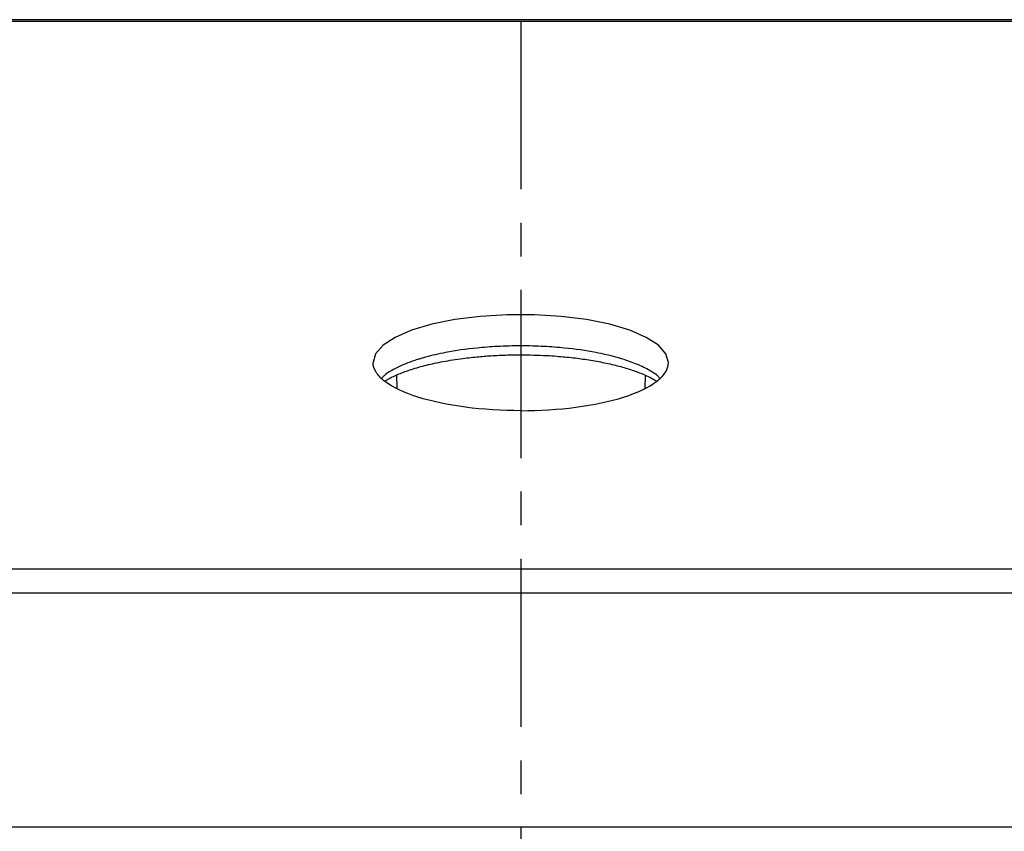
# Model space of a CAD drawing. Header units: millimetres. Extents: x 0 to 2235, y 0 to 1727.
# Tile 40 of 60: x 722 to 871, y 894 to 1016. Entities that reach past the tile are written whole.
import ezdxf

# ---------------------------------------------------------------- set-up
doc = ezdxf.new("R2010")
doc.units = ezdxf.units.MM
doc.header["$LTSCALE"] = 2
doc.linetypes.add('CENTERX2', pattern=[20.32, 12.7, -2.54, 2.54, -2.54])
doc.layers.add('CENTER', color=40, linetype='CENTERX2')

msp = doc.modelspace()

# ---------------------------------------------------------------- linework, layer by layer
for p, q in [((1022.45, 1016.26), (573.65, 1016.26)), ((573.65, 1016.05), (1022.45, 1016.05)), ((779.26, 962.53), (779.31, 960.55)), ((816.84, 962.54), (816.79, 960.58)), ((1031.39, 933.22), (564.71, 933.22)), ((564.71, 929.65), (1031.39, 929.65)), ((1045.51, 894.22), (550.53, 894.22))]:
    msp.add_line(p, q)
at = {"flags": 128}
msp.add_lwpolyline([(820.35, 964.43), (819.97, 965.76), (818.84, 967.05), (817.01, 968.25), (814.53, 969.32), (811.49, 970.22), (807.99, 970.93), (804.15, 971.41), (800.11, 971.66), (795.99, 971.66), (791.95, 971.41), (788.11, 970.93), (784.61, 970.22), (781.57, 969.32), (779.09, 968.25), (777.25, 967.05), (776.13, 965.76), (775.75, 964.43)], dxfattribs=at)
for points, knots in [([(819.01, 962.1), (818.92, 962.22), (818.67, 962.53), (817.96, 962.98), (817.13, 963.48), (816.18, 963.94), (815.16, 964.37), (813.92, 964.82), (812.08, 965.37), (809.04, 966.08), (805.33, 966.61), (801.46, 966.9), (798.05, 966.99), (794.64, 966.9), (790.77, 966.61), (787.06, 966.08), (784.38, 965.46), (783.04, 965.07), (782.5, 964.91), (781.21, 964.49), (779.34, 963.71), (777.66, 962.79), (777.17, 962.2), (777.06, 962.07)], [0, 0, 0, 0, 0.020962, 0.05337, 0.085072, 0.11607, 0.146363, 0.175951, 0.216266, 0.283584, 0.37783, 0.435161, 0.49924, 0.563318, 0.620649, 0.714895, 0.782213, 0.798663, 0.812106, 0.822543, 0.897743, 0.977332, 1, 1, 1, 1]), ([(777.63, 961.68), (777.79, 961.78), (778.32, 962.13), (779.62, 962.73), (781.51, 963.43), (783.76, 964.07), (786.36, 964.63), (789.03, 965.05), (791.58, 965.33), (793.95, 965.51), (796.07, 965.6), (797.49, 965.61), (798.05, 965.61)], [0, 0, 0, 0, 0.04755, 0.161822, 0.279463, 0.398769, 0.51705, 0.649586, 0.748865, 0.833057, 0.934736, 1, 1, 1, 1]), ([(798.05, 965.61), (799.36, 965.59), (801.19, 965.57), (803.82, 965.39), (805.97, 965.18), (808.39, 964.85), (810.73, 964.43), (812.93, 963.91), (814.91, 963.32), (816.6, 962.68), (817.81, 962.11), (818.33, 961.77), (818.51, 961.66)], [0, 0, 0, 0, 0.153124, 0.214034, 0.314005, 0.415463, 0.521722, 0.62943, 0.737032, 0.843205, 0.946973, 1, 1, 1, 1]), ([(798.05, 957.17), (795.22, 957.17), (792.37, 957.35), (787.06, 958.04), (784.6, 958.56), (780.41, 959.89), (778.7, 960.69), (776.95, 962.03), (776.5, 962.5), (775.9, 963.45), (775.75, 963.94), (775.75, 964.43)], [0, 0, 0, 0, 0.25, 0.25, 0.5, 0.5, 0.75, 0.75, 0.875, 0.875, 1, 1, 1, 1]), ([(798.05, 957.17), (800.88, 957.17), (803.73, 957.35), (809.03, 958.04), (811.5, 958.56), (815.68, 959.89), (817.39, 960.69), (819.15, 962.03), (819.59, 962.5), (820.2, 963.45), (820.35, 963.94), (820.35, 964.43)], [0, 0, 0, 0, 0.25, 0.25, 0.5, 0.5, 0.75, 0.75, 0.875, 0.875, 1, 1, 1, 1])]:
    msp.add_open_spline(points, degree=3, knots=knots)
at = {"layer": 'CENTER'}
msp.add_line((798.05, 1016.05), (798.05, 761.51), dxfattribs=at)

doc.saveas('drawing.dxf')
